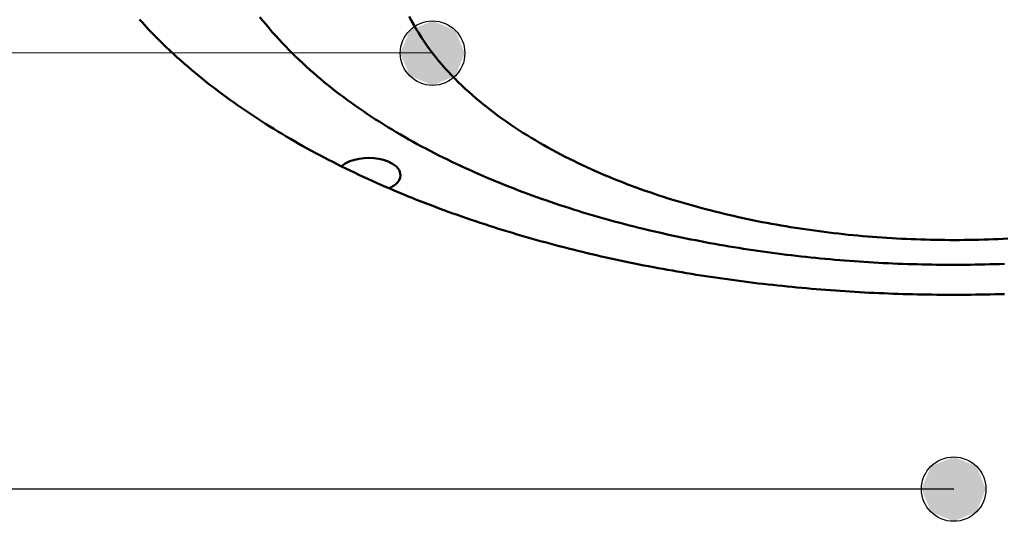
# Model space of a CAD drawing. Header units: millimetres. Extents: x 0 to 841, y 0 to 594.
# Tile 17 of 46: x 312 to 337, y 338 to 350. Entities that reach past the tile are written whole.
import ezdxf

# ---------------------------------------------------------------- set-up
doc = ezdxf.new("R2010")
doc.units = ezdxf.units.MM
for name, color, linetype, lineweight in [('ACH', 7, 'CONTINUOUS', 13), ('COTA', 7, 'CONTINUOUS', 25), ('FINA', 7, 'CONTINUOUS', 25), ('VIS', 7, 'CONTINUOUS', 50)]:
    doc.layers.add(name, color=color, linetype=linetype, lineweight=lineweight)

msp = doc.modelspace()

# ---------------------------------------------------------------- hatches: boundary and pattern name
at = {"layer": 'ACH'}
h = msp.add_hatch(color=7, dxfattribs=at)
h.dxf.hatch_style = 1
h.paths.add_polyline_path([(323.365, 349.329), (323.131, 349.895), (322.565, 350.129), (321.999, 349.895), (321.765, 349.329), (321.999, 348.764), (322.565, 348.529), (323.131, 348.764)])
h = msp.add_hatch(color=7, dxfattribs=at)
h.dxf.hatch_style = 1
h.paths.add_polyline_path([(336.3, 338.504), (336.066, 339.07), (335.5, 339.304), (334.934, 339.07), (334.7, 338.504), (334.934, 337.939), (335.5, 337.704), (336.066, 337.939)])

# ---------------------------------------------------------------- linework, layer by layer
at = {"layer": 'COTA'}
for p, q in [((322.565, 349.329), (143.824, 349.5)), ((335.5, 338.504), (144.213, 338.504))]:
    msp.add_line(p, q, dxfattribs=at)
for centre in [(322.565, 349.329), (335.5, 338.504)]:
    msp.add_circle(centre, 0.8, dxfattribs=at)
at = {"layer": 'FINA'}
for points in [[(336.758, 344.096), (336.638, 344.092), (336.518, 344.088), (336.398, 344.085), (336.277, 344.082), (336.157, 344.079), (336.037, 344.077), (335.916, 344.076), (335.796, 344.074), (335.676, 344.074), (335.555, 344.073), (335.435, 344.073), (335.315, 344.074), (335.194, 344.075), (335.074, 344.076), (334.954, 344.078), (334.833, 344.08), (334.713, 344.082), (334.593, 344.085), (334.473, 344.088), (334.352, 344.092), (334.232, 344.096), (334.112, 344.101), (333.992, 344.106), (333.871, 344.111), (333.751, 344.117), (333.631, 344.124), (333.511, 344.13), (333.391, 344.137), (333.271, 344.145), (333.151, 344.153), (333.031, 344.161), (332.911, 344.17), (332.791, 344.179), (332.671, 344.189), (332.551, 344.199), (332.431, 344.21), (332.311, 344.221), (332.191, 344.232), (332.072, 344.244), (331.952, 344.256), (331.832, 344.269), (331.713, 344.282), (331.593, 344.295), (331.473, 344.309), (331.354, 344.324), (331.235, 344.338), (331.115, 344.354), (330.996, 344.369), (330.877, 344.385), (330.758, 344.402), (330.638, 344.419), (330.519, 344.437), (330.4, 344.454), (330.281, 344.473), (330.163, 344.492), (330.044, 344.511), (329.925, 344.531), (329.806, 344.551), (329.688, 344.571), (329.569, 344.592), (329.451, 344.614), (329.333, 344.636), (329.215, 344.658), (329.096, 344.681), (328.978, 344.705), (328.86, 344.729), (328.743, 344.753), (328.625, 344.778), (328.507, 344.803), (328.39, 344.829), (328.272, 344.855), (328.155, 344.882), (328.038, 344.909), (327.921, 344.937), (327.804, 344.965), (327.687, 344.993), (327.57, 345.022), (327.453, 345.052), (327.337, 345.082), (327.221, 345.113), (327.104, 345.144), (326.988, 345.176), (326.872, 345.208), (326.756, 345.241), (326.641, 345.274), (326.525, 345.307), (326.41, 345.342), (326.295, 345.376), (326.18, 345.412), (326.065, 345.448), (325.95, 345.484), (325.836, 345.521), (325.721, 345.558), (325.607, 345.596), (325.493, 345.635), (325.379, 345.674), (325.266, 345.714), (325.152, 345.754), (325.039, 345.795), (324.926, 345.836), (324.813, 345.878), (324.701, 345.921), (324.588, 345.964), (324.476, 346.007), (324.364, 346.052), (324.253, 346.097), (324.141, 346.142), (324.03, 346.188), (323.919, 346.235), (323.809, 346.282), (323.698, 346.33), (323.588, 346.379), (323.479, 346.428), (323.369, 346.478), (323.26, 346.528), (323.151, 346.58), (323.042, 346.631), (322.934, 346.684), (322.826, 346.737), (322.719, 346.791), (322.611, 346.845), (322.504, 346.901), (322.398, 346.957), (322.292, 347.013), (322.186, 347.071), (322.08, 347.129), (321.975, 347.187), (321.871, 347.247), (321.767, 347.307), (321.663, 347.368), (321.56, 347.43), (321.457, 347.492), (321.355, 347.556), (321.253, 347.62), (321.151, 347.685), (321.05, 347.75), (320.95, 347.817), (320.85, 347.884), (320.751, 347.952), (320.652, 348.021), (320.554, 348.091), (320.457, 348.161), (320.36, 348.233), (320.264, 348.305), (320.168, 348.378), (320.073, 348.452), (319.979, 348.527), (319.886, 348.603), (319.793, 348.679), (319.701, 348.757), (319.61, 348.836), (319.52, 348.915), (319.43, 348.995), (319.342, 349.077), (319.254, 349.159), (319.167, 349.243), (319.081, 349.327), (318.996, 349.412), (318.912, 349.498), (318.829, 349.586), (318.748, 349.674), (318.667, 349.763), (318.587, 349.853), (318.509, 349.945), (318.432, 350.037), (318.356, 350.13), (318.281, 350.225)], [(321.986, 350.241), (322.042, 350.134), (322.099, 350.029), (322.16, 349.925), (322.222, 349.822), (322.287, 349.721), (322.353, 349.621), (322.422, 349.522), (322.493, 349.425), (322.565, 349.329), (322.64, 349.234), (322.716, 349.141), (322.793, 349.05), (322.873, 348.959), (322.953, 348.87), (323.035, 348.783), (323.119, 348.696), (323.204, 348.611), (323.29, 348.527), (323.378, 348.445), (323.466, 348.364), (323.556, 348.284), (323.647, 348.205), (323.739, 348.128), (323.832, 348.051), (323.926, 347.976), (324.021, 347.903), (324.116, 347.83), (324.213, 347.758), (324.31, 347.688), (324.409, 347.619), (324.508, 347.551), (324.607, 347.483), (324.708, 347.417), (324.809, 347.352), (324.911, 347.289), (325.013, 347.226), (325.116, 347.164), (325.22, 347.103), (325.324, 347.043), (325.429, 346.984), (325.534, 346.926), (325.64, 346.869), (325.746, 346.813), (325.853, 346.758), (325.96, 346.704), (326.068, 346.651), (326.176, 346.598), (326.285, 346.547), (326.394, 346.496), (326.503, 346.446), (326.613, 346.397), (326.723, 346.349), (326.834, 346.302), (326.945, 346.256), (327.056, 346.21), (327.167, 346.165), (327.279, 346.121), (327.391, 346.078), (327.504, 346.036), (327.617, 345.994), (327.73, 345.953), (327.843, 345.913), (327.956, 345.873), (328.07, 345.835), (328.184, 345.797), (328.299, 345.76), (328.413, 345.723), (328.528, 345.687), (328.643, 345.652), (328.758, 345.618), (328.873, 345.584), (328.989, 345.551), (329.105, 345.519), (329.221, 345.487), (329.337, 345.456), (329.453, 345.426), (329.57, 345.397), (329.686, 345.368), (329.803, 345.339), (329.92, 345.312), (330.037, 345.285), (330.155, 345.258), (330.272, 345.233), (330.39, 345.208), (330.507, 345.183), (330.625, 345.159), (330.743, 345.136), (330.861, 345.114), (330.979, 345.092), (331.097, 345.07), (331.216, 345.05), (331.334, 345.029), (331.453, 345.01), (331.572, 344.991), (331.69, 344.973), (331.809, 344.955), (331.928, 344.938), (332.047, 344.921), (332.166, 344.905), (332.286, 344.89), (332.405, 344.875), (332.524, 344.861), (332.644, 344.847), (332.763, 344.834), (332.883, 344.821), (333.002, 344.81), (333.122, 344.798), (333.242, 344.787), (333.362, 344.777), (333.481, 344.768), (333.601, 344.758), (333.721, 344.75), (333.841, 344.742), (333.961, 344.735), (334.081, 344.728), (334.201, 344.721), (334.321, 344.716), (334.441, 344.711), (334.561, 344.706), (334.681, 344.702), (334.802, 344.698), (334.922, 344.695), (335.042, 344.693), (335.162, 344.691), (335.282, 344.69), (335.402, 344.689), (335.523, 344.689), (335.643, 344.689), (335.763, 344.69), (335.883, 344.692), (336.003, 344.694), (336.124, 344.696), (336.244, 344.7), (336.364, 344.703), (336.484, 344.708), (336.604, 344.712), (336.724, 344.718), (336.844, 344.724)], [(336.763, 343.348), (336.643, 343.344), (336.523, 343.341), (336.403, 343.338), (336.283, 343.336), (336.163, 343.334), (336.043, 343.332), (335.923, 343.331), (335.803, 343.33), (335.683, 343.329), (335.563, 343.329), (335.443, 343.329), (335.323, 343.329), (335.203, 343.33), (335.083, 343.331), (334.963, 343.332), (334.843, 343.334), (334.723, 343.336), (334.603, 343.338), (334.483, 343.341), (334.363, 343.344), (334.243, 343.348), (334.123, 343.351), (334.003, 343.355), (333.883, 343.36), (333.763, 343.365), (333.644, 343.37), (333.524, 343.376), (333.404, 343.381), (333.284, 343.388), (333.164, 343.394), (333.044, 343.401), (332.925, 343.408), (332.805, 343.416), (332.685, 343.424), (332.565, 343.432), (332.446, 343.441), (332.326, 343.45), (332.206, 343.459), (332.087, 343.469), (331.967, 343.479), (331.848, 343.49), (331.728, 343.5), (331.609, 343.511), (331.489, 343.523), (331.37, 343.535), (331.25, 343.547), (331.131, 343.56), (331.012, 343.572), (330.893, 343.586), (330.773, 343.599), (330.654, 343.613), (330.535, 343.628), (330.416, 343.642), (330.297, 343.658), (330.178, 343.673), (330.059, 343.689), (329.94, 343.705), (329.821, 343.722), (329.702, 343.738), (329.584, 343.756), (329.465, 343.773), (329.346, 343.791), (329.228, 343.81), (329.109, 343.828), (328.991, 343.848), (328.872, 343.867), (328.754, 343.887), (328.636, 343.907), (328.517, 343.928), (328.399, 343.949), (328.281, 343.97), (328.163, 343.992), (328.045, 344.014), (327.927, 344.037), (327.81, 344.06), (327.692, 344.083), (327.574, 344.107), (327.457, 344.131), (327.339, 344.155), (327.222, 344.18), (327.104, 344.205), (326.987, 344.231), (326.87, 344.257), (326.753, 344.283), (326.636, 344.31), (326.519, 344.337), (326.402, 344.365), (326.286, 344.393), (326.169, 344.422), (326.053, 344.45), (325.936, 344.48), (325.82, 344.509), (325.704, 344.54), (325.588, 344.57), (325.472, 344.601), (325.356, 344.632), (325.24, 344.664), (325.125, 344.696), (325.009, 344.729), (324.894, 344.762), (324.779, 344.796), (324.664, 344.829), (324.549, 344.864), (324.434, 344.899), (324.319, 344.934), (324.204, 344.97), (324.09, 345.006), (323.976, 345.042), (323.862, 345.079), (323.748, 345.117), (323.634, 345.155), (323.52, 345.193), (323.407, 345.232), (323.293, 345.271), (323.18, 345.311), (323.067, 345.351), (322.954, 345.392), (322.841, 345.433), (322.729, 345.475), (322.616, 345.517), (322.504, 345.559), (322.392, 345.603), (322.28, 345.646), (322.169, 345.69), (322.057, 345.735), (321.946, 345.78), (321.835, 345.825), (321.724, 345.872), (321.614, 345.918), (321.503, 345.965), (321.393, 346.013), (321.283, 346.061), (321.174, 346.11), (321.064, 346.159), (320.955, 346.209), (320.846, 346.259), (320.737, 346.31), (320.629, 346.361), (320.521, 346.413), (320.413, 346.465), (320.305, 346.518), (320.198, 346.572), (320.091, 346.626), (319.984, 346.681), (319.877, 346.736), (319.771, 346.792), (319.665, 346.848), (319.56, 346.906), (319.454, 346.963), (319.349, 347.021), (319.245, 347.08), (319.141, 347.14), (319.037, 347.2), (318.933, 347.26), (318.83, 347.322), (318.727, 347.383), (318.625, 347.446), (318.523, 347.509), (318.421, 347.573), (318.32, 347.638), (318.219, 347.703), (318.119, 347.768), (318.019, 347.835), (317.919, 347.902), (317.82, 347.97), (317.722, 348.038), (317.624, 348.108), (317.526, 348.177), (317.429, 348.248), (317.333, 348.319), (317.237, 348.391), (317.141, 348.464), (317.046, 348.537), (316.952, 348.612), (316.858, 348.687), (316.765, 348.762), (316.673, 348.839), (316.581, 348.916), (316.489, 348.994), (316.399, 349.072), (316.309, 349.152), (316.22, 349.232), (316.131, 349.313), (316.043, 349.395), (315.956, 349.478), (315.87, 349.561), (315.785, 349.645), (315.7, 349.73), (315.616, 349.816), (315.533, 349.903), (315.451, 349.991), (315.37, 350.079), (315.29, 350.168)], [(320.301, 346.52), (320.4, 346.591), (320.51, 346.643), (320.625, 346.681), (320.744, 346.707), (320.865, 346.721), (320.986, 346.726), (321.108, 346.72), (321.228, 346.705), (321.347, 346.678), (321.462, 346.638), (321.571, 346.584), (321.668, 346.512), (321.743, 346.417), (321.773, 346.3)], [(321.773, 346.3), (321.764, 346.234), (321.738, 346.173), (321.699, 346.12), (321.651, 346.073), (321.598, 346.033), (321.541, 345.999)], [(321.541, 345.999), (321.532, 345.994), (321.523, 345.99), (321.514, 345.985), (321.505, 345.981), (321.496, 345.977), (321.487, 345.972)]]:
    msp.add_lwpolyline(points, dxfattribs=at)
at = {"layer": 'VIS'}
for points in [[(336.758, 344.096), (336.638, 344.092), (336.518, 344.088), (336.398, 344.085), (336.277, 344.082), (336.157, 344.079), (336.037, 344.077), (335.916, 344.076), (335.796, 344.074), (335.676, 344.074), (335.555, 344.073), (335.435, 344.073), (335.315, 344.074), (335.194, 344.075), (335.074, 344.076), (334.954, 344.078), (334.833, 344.08), (334.713, 344.082), (334.593, 344.085), (334.473, 344.088), (334.352, 344.092), (334.232, 344.096), (334.112, 344.101), (333.992, 344.106), (333.871, 344.111), (333.751, 344.117), (333.631, 344.124), (333.511, 344.13), (333.391, 344.137), (333.271, 344.145), (333.151, 344.153), (333.031, 344.161), (332.911, 344.17), (332.791, 344.179), (332.671, 344.189), (332.551, 344.199), (332.431, 344.21), (332.311, 344.221), (332.191, 344.232), (332.072, 344.244), (331.952, 344.256), (331.832, 344.269), (331.713, 344.282), (331.593, 344.295), (331.473, 344.309), (331.354, 344.324), (331.235, 344.338), (331.115, 344.354), (330.996, 344.369), (330.877, 344.385), (330.758, 344.402), (330.638, 344.419), (330.519, 344.437), (330.4, 344.454), (330.281, 344.473), (330.163, 344.492), (330.044, 344.511), (329.925, 344.531), (329.806, 344.551), (329.688, 344.571), (329.569, 344.592), (329.451, 344.614), (329.333, 344.636), (329.215, 344.658), (329.096, 344.681), (328.978, 344.705), (328.86, 344.729), (328.743, 344.753), (328.625, 344.778), (328.507, 344.803), (328.39, 344.829), (328.272, 344.855), (328.155, 344.882), (328.038, 344.909), (327.921, 344.937), (327.804, 344.965), (327.687, 344.993), (327.57, 345.022), (327.453, 345.052), (327.337, 345.082), (327.221, 345.113), (327.104, 345.144), (326.988, 345.176), (326.872, 345.208), (326.756, 345.241), (326.641, 345.274), (326.525, 345.307), (326.41, 345.342), (326.295, 345.376), (326.18, 345.412), (326.065, 345.448), (325.95, 345.484), (325.836, 345.521), (325.721, 345.558), (325.607, 345.596), (325.493, 345.635), (325.379, 345.674), (325.266, 345.714), (325.152, 345.754), (325.039, 345.795), (324.926, 345.836), (324.813, 345.878), (324.701, 345.921), (324.588, 345.964), (324.476, 346.007), (324.364, 346.052), (324.253, 346.097), (324.141, 346.142), (324.03, 346.188), (323.919, 346.235), (323.809, 346.282), (323.698, 346.33), (323.588, 346.379), (323.479, 346.428), (323.369, 346.478), (323.26, 346.528), (323.151, 346.58), (323.042, 346.631), (322.934, 346.684), (322.826, 346.737), (322.719, 346.791), (322.611, 346.845), (322.504, 346.901), (322.398, 346.957), (322.292, 347.013), (322.186, 347.071), (322.08, 347.129), (321.975, 347.187), (321.871, 347.247), (321.767, 347.307), (321.663, 347.368), (321.56, 347.43), (321.457, 347.492), (321.355, 347.556), (321.253, 347.62), (321.151, 347.685), (321.05, 347.75), (320.95, 347.817), (320.85, 347.884), (320.751, 347.952), (320.652, 348.021), (320.554, 348.091), (320.457, 348.161), (320.36, 348.233), (320.264, 348.305), (320.168, 348.378), (320.073, 348.452), (319.979, 348.527), (319.886, 348.603), (319.793, 348.679), (319.701, 348.757), (319.61, 348.836), (319.52, 348.915), (319.43, 348.995), (319.342, 349.077), (319.254, 349.159), (319.167, 349.243), (319.081, 349.327), (318.996, 349.412), (318.912, 349.498), (318.829, 349.586), (318.748, 349.674), (318.667, 349.763), (318.587, 349.853), (318.509, 349.945), (318.432, 350.037), (318.356, 350.13), (318.281, 350.225)], [(321.986, 350.241), (322.042, 350.134), (322.099, 350.029), (322.16, 349.925), (322.222, 349.822), (322.287, 349.721), (322.353, 349.621), (322.422, 349.522), (322.493, 349.425), (322.565, 349.329), (322.64, 349.234), (322.716, 349.141), (322.793, 349.05), (322.873, 348.959), (322.953, 348.87), (323.035, 348.783), (323.119, 348.696), (323.204, 348.611), (323.29, 348.527), (323.378, 348.445), (323.466, 348.364), (323.556, 348.284), (323.647, 348.205), (323.739, 348.128), (323.832, 348.051), (323.926, 347.976), (324.021, 347.903), (324.116, 347.83), (324.213, 347.758), (324.31, 347.688), (324.409, 347.619), (324.508, 347.551), (324.607, 347.483), (324.708, 347.417), (324.809, 347.352), (324.911, 347.289), (325.013, 347.226), (325.116, 347.164), (325.22, 347.103), (325.324, 347.043), (325.429, 346.984), (325.534, 346.926), (325.64, 346.869), (325.746, 346.813), (325.853, 346.758), (325.96, 346.704), (326.068, 346.651), (326.176, 346.598), (326.285, 346.547), (326.394, 346.496), (326.503, 346.446), (326.613, 346.397), (326.723, 346.349), (326.834, 346.302), (326.945, 346.256), (327.056, 346.21), (327.167, 346.165), (327.279, 346.121), (327.391, 346.078), (327.504, 346.036), (327.617, 345.994), (327.73, 345.953), (327.843, 345.913), (327.956, 345.873), (328.07, 345.835), (328.184, 345.797), (328.299, 345.76), (328.413, 345.723), (328.528, 345.687), (328.643, 345.652), (328.758, 345.618), (328.873, 345.584), (328.989, 345.551), (329.105, 345.519), (329.221, 345.487), (329.337, 345.456), (329.453, 345.426), (329.57, 345.397), (329.686, 345.368), (329.803, 345.339), (329.92, 345.312), (330.037, 345.285), (330.155, 345.258), (330.272, 345.233), (330.39, 345.208), (330.507, 345.183), (330.625, 345.159), (330.743, 345.136), (330.861, 345.114), (330.979, 345.092), (331.097, 345.07), (331.216, 345.05), (331.334, 345.029), (331.453, 345.01), (331.572, 344.991), (331.69, 344.973), (331.809, 344.955), (331.928, 344.938), (332.047, 344.921), (332.166, 344.905), (332.286, 344.89), (332.405, 344.875), (332.524, 344.861), (332.644, 344.847), (332.763, 344.834), (332.883, 344.821), (333.002, 344.81), (333.122, 344.798), (333.242, 344.787), (333.362, 344.777), (333.481, 344.768), (333.601, 344.758), (333.721, 344.75), (333.841, 344.742), (333.961, 344.735), (334.081, 344.728), (334.201, 344.721), (334.321, 344.716), (334.441, 344.711), (334.561, 344.706), (334.681, 344.702), (334.802, 344.698), (334.922, 344.695), (335.042, 344.693), (335.162, 344.691), (335.282, 344.69), (335.402, 344.689), (335.523, 344.689), (335.643, 344.689), (335.763, 344.69), (335.883, 344.692), (336.003, 344.694), (336.124, 344.696), (336.244, 344.7), (336.364, 344.703), (336.484, 344.708), (336.604, 344.712), (336.724, 344.718), (336.844, 344.724)], [(336.763, 343.348), (336.643, 343.344), (336.523, 343.341), (336.403, 343.338), (336.283, 343.336), (336.163, 343.334), (336.043, 343.332), (335.923, 343.331), (335.803, 343.33), (335.683, 343.329), (335.563, 343.329), (335.443, 343.329), (335.323, 343.329), (335.203, 343.33), (335.083, 343.331), (334.963, 343.332), (334.843, 343.334), (334.723, 343.336), (334.603, 343.338), (334.483, 343.341), (334.363, 343.344), (334.243, 343.348), (334.123, 343.351), (334.003, 343.355), (333.883, 343.36), (333.763, 343.365), (333.644, 343.37), (333.524, 343.376), (333.404, 343.381), (333.284, 343.388), (333.164, 343.394), (333.044, 343.401), (332.925, 343.408), (332.805, 343.416), (332.685, 343.424), (332.565, 343.432), (332.446, 343.441), (332.326, 343.45), (332.206, 343.459), (332.087, 343.469), (331.967, 343.479), (331.848, 343.49), (331.728, 343.5), (331.609, 343.511), (331.489, 343.523), (331.37, 343.535), (331.25, 343.547), (331.131, 343.56), (331.012, 343.572), (330.893, 343.586), (330.773, 343.599), (330.654, 343.613), (330.535, 343.628), (330.416, 343.642), (330.297, 343.658), (330.178, 343.673), (330.059, 343.689), (329.94, 343.705), (329.821, 343.722), (329.702, 343.738), (329.584, 343.756), (329.465, 343.773), (329.346, 343.791), (329.228, 343.81), (329.109, 343.828), (328.991, 343.848), (328.872, 343.867), (328.754, 343.887), (328.636, 343.907), (328.517, 343.928), (328.399, 343.949), (328.281, 343.97), (328.163, 343.992), (328.045, 344.014), (327.927, 344.037), (327.81, 344.06), (327.692, 344.083), (327.574, 344.107), (327.457, 344.131), (327.339, 344.155), (327.222, 344.18), (327.104, 344.205), (326.987, 344.231), (326.87, 344.257), (326.753, 344.283), (326.636, 344.31), (326.519, 344.337), (326.402, 344.365), (326.286, 344.393), (326.169, 344.422), (326.053, 344.45), (325.936, 344.48), (325.82, 344.509), (325.704, 344.54), (325.588, 344.57), (325.472, 344.601), (325.356, 344.632), (325.24, 344.664), (325.125, 344.696), (325.009, 344.729), (324.894, 344.762), (324.779, 344.796), (324.664, 344.829), (324.549, 344.864), (324.434, 344.899), (324.319, 344.934), (324.204, 344.97), (324.09, 345.006), (323.976, 345.042), (323.862, 345.079), (323.748, 345.117), (323.634, 345.155), (323.52, 345.193), (323.407, 345.232), (323.293, 345.271), (323.18, 345.311), (323.067, 345.351), (322.954, 345.392), (322.841, 345.433), (322.729, 345.475), (322.616, 345.517), (322.504, 345.559), (322.392, 345.603), (322.28, 345.646), (322.169, 345.69), (322.057, 345.735), (321.946, 345.78), (321.835, 345.825), (321.724, 345.872), (321.614, 345.918), (321.503, 345.965), (321.393, 346.013), (321.283, 346.061), (321.174, 346.11), (321.064, 346.159), (320.955, 346.209), (320.846, 346.259), (320.737, 346.31), (320.629, 346.361), (320.521, 346.413), (320.413, 346.465), (320.305, 346.518), (320.198, 346.572), (320.091, 346.626), (319.984, 346.681), (319.877, 346.736), (319.771, 346.792), (319.665, 346.848), (319.56, 346.906), (319.454, 346.963), (319.349, 347.021), (319.245, 347.08), (319.141, 347.14), (319.037, 347.2), (318.933, 347.26), (318.83, 347.322), (318.727, 347.383), (318.625, 347.446), (318.523, 347.509), (318.421, 347.573), (318.32, 347.638), (318.219, 347.703), (318.119, 347.768), (318.019, 347.835), (317.919, 347.902), (317.82, 347.97), (317.722, 348.038), (317.624, 348.108), (317.526, 348.177), (317.429, 348.248), (317.333, 348.319), (317.237, 348.391), (317.141, 348.464), (317.046, 348.537), (316.952, 348.612), (316.858, 348.687), (316.765, 348.762), (316.673, 348.839), (316.581, 348.916), (316.489, 348.994), (316.399, 349.072), (316.309, 349.152), (316.22, 349.232), (316.131, 349.313), (316.043, 349.395), (315.956, 349.478), (315.87, 349.561), (315.785, 349.645), (315.7, 349.73), (315.616, 349.816), (315.533, 349.903), (315.451, 349.991), (315.37, 350.079), (315.29, 350.168)], [(320.301, 346.52), (320.4, 346.591), (320.51, 346.643), (320.625, 346.681), (320.744, 346.707), (320.865, 346.721), (320.986, 346.726), (321.108, 346.72), (321.228, 346.705), (321.347, 346.678), (321.462, 346.638), (321.571, 346.584), (321.668, 346.512), (321.743, 346.417), (321.773, 346.3)], [(321.773, 346.3), (321.764, 346.234), (321.738, 346.173), (321.699, 346.12), (321.651, 346.073), (321.598, 346.033), (321.541, 345.999)], [(321.541, 345.999), (321.532, 345.994), (321.523, 345.99), (321.514, 345.985), (321.505, 345.981), (321.496, 345.977), (321.487, 345.972)]]:
    msp.add_lwpolyline(points, dxfattribs=at)

doc.saveas('drawing.dxf')
